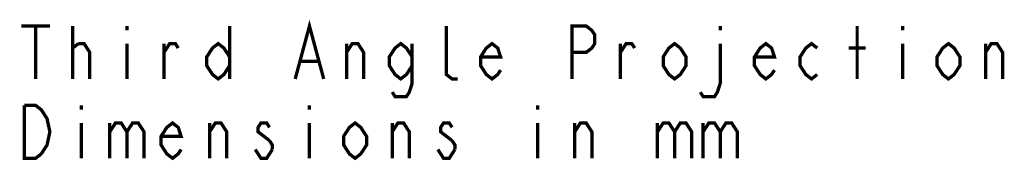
# Model space of a CAD drawing. Extents: x 29 to 422, y -226 to 287.
# Tile 59 of 63: x 29 to 89, y 264 to 273. Entities that reach past the tile are written whole.
import ezdxf

# ---------------------------------------------------------------- set-up
doc = ezdxf.new("R2010")
doc.units = 0
doc.header["$LTSCALE"] = 23.1
doc.layers.add('ALL_NOTE', color=7, linetype='CONTINUOUS')

msp = doc.modelspace()

# ---------------------------------------------------------------- linework, layer by layer
at = {"layer": 'ALL_NOTE', "color": 2, "linetype": 'CONTINUOUS', "const_width": 0.2}
for points in [[(45.906, 269.133), (46.766, 272.333), (47.626, 269.133)], [(29.394, 272.333), (31.114, 272.333)], [(30.254, 272.333), (30.254, 269.133)], [(32.49, 269.133), (32.49, 272.333)], [(35.758, 272.333), (35.758, 272.066)], [(41.95, 272.333), (41.95, 269.133)], [(55.71, 269.133), (55.366, 269.133), (55.022, 269.4), (55.022, 272.333)], [(62.59, 269.133), (62.59, 272.333), (63.45, 272.333), (63.794, 272.066), (63.966, 271.8), (63.966, 271.267), (63.794, 271), (63.45, 270.733), (62.59, 270.733)], [(71.534, 272.333), (71.534, 272.066)], [(79.79, 269.133), (79.79, 272.333)], [(82.542, 272.333), (82.542, 272.066)], [(32.49, 271), (32.834, 271.267)], [(32.834, 271.267), (33.178, 271.267), (33.522, 270.733), (33.522, 269.133)], [(35.758, 271.267), (35.758, 269.133)], [(37.994, 270.733), (38.338, 271.267), (38.682, 271.267), (38.854, 271)], [(37.994, 269.133), (37.994, 271.267)], [(41.95, 269.933), (41.606, 269.4), (41.262, 269.133), (40.918, 269.4), (40.574, 269.933), (40.574, 270.466), (40.918, 271), (41.262, 271.267), (41.606, 271), (41.95, 270.466)], [(49.002, 270.733), (49.346, 271.267), (49.69, 271.267), (50.034, 270.733), (50.034, 269.133)], [(49.002, 269.133), (49.002, 271.267)], [(52.958, 269.933), (52.614, 269.4), (52.27, 269.133), (51.926, 269.4), (51.582, 269.933), (51.582, 270.466), (51.926, 271), (52.27, 271.267), (52.614, 271), (52.958, 270.466)], [(52.958, 271.267), (52.958, 268.867), (52.786, 268.333), (52.614, 268.066), (51.926, 268.066), (51.754, 268.333)], [(58.29, 269.666), (58.118, 269.4), (57.774, 269.133), (57.43, 269.4), (57.086, 269.933), (57.086, 270.466), (57.43, 271), (57.774, 271.267), (58.118, 271), (58.29, 270.466), (57.086, 270.466)], [(65.514, 270.733), (65.858, 271.267), (66.202, 271.267), (66.374, 271)], [(65.514, 269.133), (65.514, 271.267)], [(69.47, 269.933), (69.126, 269.4), (68.782, 269.133), (68.438, 269.4), (68.094, 269.933), (68.094, 270.466), (68.438, 271), (68.782, 271.267), (69.126, 271), (69.47, 270.466), (69.47, 269.933)], [(71.534, 271.267), (71.534, 268.867), (71.362, 268.333), (71.19, 268.066), (70.502, 268.066), (70.33, 268.333)], [(74.802, 269.666), (74.63, 269.4), (74.286, 269.133), (73.942, 269.4), (73.598, 269.933), (73.598, 270.466), (73.942, 271), (74.286, 271.267), (74.63, 271), (74.802, 270.466), (73.598, 270.466)], [(77.382, 269.4), (77.038, 269.133), (76.694, 269.4), (76.35, 269.933), (76.35, 270.466), (76.694, 271), (77.038, 271.267), (77.382, 271)], [(82.542, 271.267), (82.542, 269.133)], [(85.982, 269.933), (85.638, 269.4), (85.294, 269.133), (84.95, 269.4), (84.606, 269.933), (84.606, 270.466), (84.95, 271), (85.294, 271.267), (85.638, 271), (85.982, 270.466), (85.982, 269.933)], [(87.53, 270.733), (87.874, 271.267), (88.218, 271.267), (88.562, 270.733), (88.562, 269.133)], [(87.53, 269.133), (87.53, 271.267)], [(79.274, 271), (80.306, 271)], [(46.25, 270.2), (47.282, 270.2)], [(30.598, 264.6), (30.254, 264.333), (29.566, 264.333), (29.566, 267.533)], [(29.566, 267.533), (30.254, 267.533), (30.598, 267.266), (30.77, 267), (30.942, 266.733), (31.114, 265.933), (30.942, 265.133), (30.598, 264.6)], [(33.006, 267.533), (33.006, 267.266)], [(46.766, 267.533), (46.766, 267.266)], [(60.526, 267.533), (60.526, 267.266)], [(33.006, 266.467), (33.006, 264.333)], [(34.726, 265.933), (35.07, 266.467), (35.414, 266.467), (35.758, 265.933), (35.758, 264.333)], [(34.726, 266.467), (34.726, 264.333)], [(35.758, 265.933), (36.102, 266.467), (36.446, 266.467), (36.79, 265.933), (36.79, 264.333)], [(39.026, 264.867), (38.854, 264.6), (38.51, 264.333), (38.166, 264.6), (37.822, 265.133), (37.822, 265.666), (38.166, 266.2), (38.51, 266.467), (38.854, 266.2), (39.026, 265.666), (37.822, 265.666)], [(40.746, 265.933), (41.09, 266.467), (41.434, 266.467), (41.778, 265.933), (41.778, 264.333)], [(40.746, 264.333), (40.746, 266.467)], [(44.358, 266.2), (44.186, 266.467), (43.842, 266.467), (43.67, 266.2), (43.67, 265.933), (44.358, 265.4)], [(46.766, 266.467), (46.766, 264.333)], [(50.206, 265.133), (49.862, 264.6), (49.518, 264.333), (49.174, 264.6), (48.83, 265.133), (48.83, 265.666), (49.174, 266.2), (49.518, 266.467), (49.862, 266.2), (50.206, 265.666), (50.206, 265.133)], [(51.754, 265.933), (52.098, 266.467), (52.442, 266.467), (52.786, 265.933), (52.786, 264.333)], [(51.754, 264.333), (51.754, 266.467)], [(55.366, 266.2), (55.194, 266.467), (54.85, 266.467), (54.678, 266.2), (54.678, 265.933), (55.366, 265.4)], [(60.526, 266.467), (60.526, 264.333)], [(62.762, 265.933), (63.106, 266.467), (63.45, 266.467), (63.794, 265.933), (63.794, 264.333)], [(62.762, 264.333), (62.762, 266.467)], [(67.75, 265.933), (68.094, 266.467), (68.438, 266.467), (68.782, 265.933), (68.782, 264.333)], [(67.75, 266.467), (67.75, 264.333)], [(68.782, 265.933), (69.126, 266.467), (69.47, 266.467), (69.814, 265.933), (69.814, 264.333)], [(70.502, 265.933), (70.846, 266.467), (71.19, 266.467), (71.534, 265.933), (71.534, 264.333)], [(70.502, 266.467), (70.502, 264.333)], [(71.534, 265.933), (71.878, 266.467), (72.222, 266.467), (72.566, 265.933), (72.566, 264.333)], [(44.358, 265.4), (44.53, 265.133), (44.53, 264.867)], [(55.366, 265.4), (55.538, 265.133), (55.538, 264.867)], [(44.53, 264.867), (44.186, 264.333), (43.842, 264.333), (43.67, 264.6), (43.498, 264.867)], [(55.538, 264.867), (55.194, 264.333), (54.85, 264.333), (54.678, 264.6), (54.506, 264.867)]]:
    msp.add_lwpolyline(points, dxfattribs=at)

doc.saveas('drawing.dxf')
